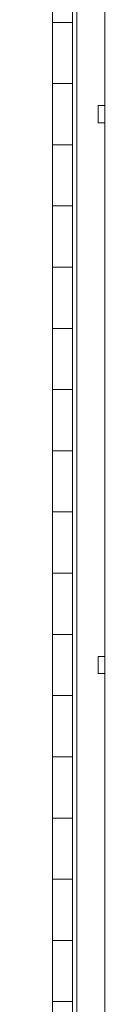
# Model space of a CAD drawing. Header units: inches. Extents: x 2954 to 6480, y 249 to 2776.
# Tile 85 of 105: x 4690 to 4724, y 1597 to 2005. Entities that reach past the tile are written whole.
import ezdxf

# ---------------------------------------------------------------- set-up
doc = ezdxf.new("R2010")
doc.units = ezdxf.units.IN
doc.header["$MEASUREMENT"] = 0
doc.styles.get("Standard").update_dxf_attribs({"font": 'arial.ttf'})
doc.dimstyles.new('BILLSTYLE', dxfattribs={"dimtxt": 20, "dimasz": 20, "dimexe": 0.25, "dimexo": 0.25, "dimgap": 10, "dimtad": 0, "dimtih": 1, "dimtoh": 1, "dimdec": 1, "dimzin": 4, "dimdsep": 46, "dimtxsty": 'Standard', "dimblk": '_FILLED', "dimcen": 0, "dimadec": 0, "dimazin": 0, "dimtfac": 1, "dimtdec": 1, "dimtofl": 0, "dimtmove": 0, "dimatfit": 3, "dimldrblk": '_FILLED', "dimfxl": 1, "dimtolj": 1, "dimtzin": 4, "dimarcsym": 0})

# ---------------------------------------------------------------- blocks, each defined once
blk = doc.blocks.new('_FILLED')
at = {"color": 0, "linetype": 'ByBlock'}
blk.add_solid([(0, 0), (-1, 0.2), (-1, -0.2)], dxfattribs=at)
blk = doc.blocks.new('*D68')
at = {"color": 0, "lineweight": -2, "transparency": 16777216}
for p, q in [((4710.01, 2581.85), (4376.07, 2581.85)), ((4376.32, 2561.85), (4376.32, 1771.16)), ((4376.32, 823.86), (4376.32, 1725.53)), ((4713.68, 803.86), (4376.07, 803.86))]:
    blk.add_line(p, q, dxfattribs=at)
at = {"layer": 'DEFPOINTS', "color": 0, "transparency": 16777216}
for p in [(4710.26, 2581.85), (4376.32, 803.86), (4713.93, 803.86)]:
    blk.add_point(p, dxfattribs=at)
at = {"color": 0, "lineweight": -2, "transparency": 16777216, "xscale": 20, "yscale": 20, "zscale": 20}
for p, rotation in [((4376.32, 2581.85), 90), ((4376.32, 803.86), 270)]:
    blk.add_blockref('_FILLED', p, dxfattribs=dict(at, rotation=rotation))
at = {"color": 0, "transparency": 16777216, "insert": (4376.32, 1761.16), "char_height": 20, "attachment_point": 2}
blk.add_mtext('\\A1;1778.0mm [70.0"]', dxfattribs=at)

msp = doc.modelspace()

# ---------------------------------------------------------------- linework, layer by layer
at = {"color": 7, "linetype": 'Continuous', "lineweight": 15}
for p, q in [((4724.23, 943.56), (4724.23, 2531.06)), ((4710.84, 962.61), (4710.84, 2512.01)), ((4712.62, 962.61), (4712.62, 2512.01)), ((4702.46, 2029.41), (4702.46, 2004.01)), ((4702.46, 2004.01), (4702.46, 1978.61)), ((4710.84, 2004.01), (4702.46, 2004.01)), ((4702.46, 1978.61), (4702.46, 1953.21)), ((4702.46, 1978.61), (4710.84, 1978.61)), ((4724.23, 1969.48), (4721.45, 1969.48)), ((4721.45, 1969.48), (4721.45, 1962.34)), ((4721.45, 1962.34), (4724.23, 1962.34)), ((4702.46, 1953.21), (4702.46, 1927.81)), ((4710.84, 1953.21), (4702.46, 1953.21)), ((4702.46, 1927.81), (4702.46, 1902.41)), ((4702.46, 1927.81), (4710.84, 1927.81)), ((4702.46, 1902.41), (4702.46, 1877.01)), ((4710.84, 1902.41), (4702.46, 1902.41)), ((4702.46, 1877.01), (4702.46, 1851.61)), ((4702.46, 1877.01), (4710.84, 1877.01)), ((4702.46, 1851.61), (4702.46, 1826.21)), ((4710.84, 1851.61), (4702.46, 1851.61)), ((4702.46, 1826.21), (4702.46, 1800.81)), ((4702.46, 1826.21), (4710.84, 1826.21)), ((4702.46, 1800.81), (4702.46, 1775.41)), ((4710.84, 1800.81), (4702.46, 1800.81)), ((4702.46, 1775.41), (4702.46, 1750.01)), ((4702.46, 1775.41), (4710.84, 1775.41)), ((4702.46, 1750.01), (4702.46, 1724.61)), ((4710.84, 1750.01), (4702.46, 1750.01)), ((4724.23, 1740.88), (4721.45, 1740.88)), ((4721.45, 1740.88), (4721.45, 1733.74)), ((4721.45, 1733.74), (4724.23, 1733.74)), ((4702.46, 1724.61), (4702.46, 1699.21)), ((4702.46, 1724.61), (4710.84, 1724.61)), ((4702.46, 1699.21), (4702.46, 1673.81)), ((4710.84, 1699.21), (4702.46, 1699.21)), ((4702.46, 1673.81), (4702.46, 1648.41)), ((4702.46, 1673.81), (4710.84, 1673.81)), ((4702.46, 1648.41), (4702.46, 1623.01)), ((4710.84, 1648.41), (4702.46, 1648.41)), ((4702.46, 1623.01), (4702.46, 1597.61)), ((4702.46, 1623.01), (4710.84, 1623.01)), ((4702.46, 1597.61), (4702.46, 1572.21)), ((4710.84, 1597.61), (4702.46, 1597.61))]:
    msp.add_line(p, q, dxfattribs=at)

# ---------------------------------------------------------------- dimensions: what is measured, and where the dimension line sits
dim = msp.add_linear_dim(base=(4376.32, 803.86), p1=(4710.26, 2581.85), p2=(4713.93, 803.86), angle=90, dimstyle='BILLSTYLE', override={"dimpost": 'mm'})
dim.commit()
dim.dimension.update_dxf_attribs({"geometry": '*D68', "text_midpoint": (4376.32, 1748.34), "dimtype": 160})

doc.saveas('drawing.dxf')
